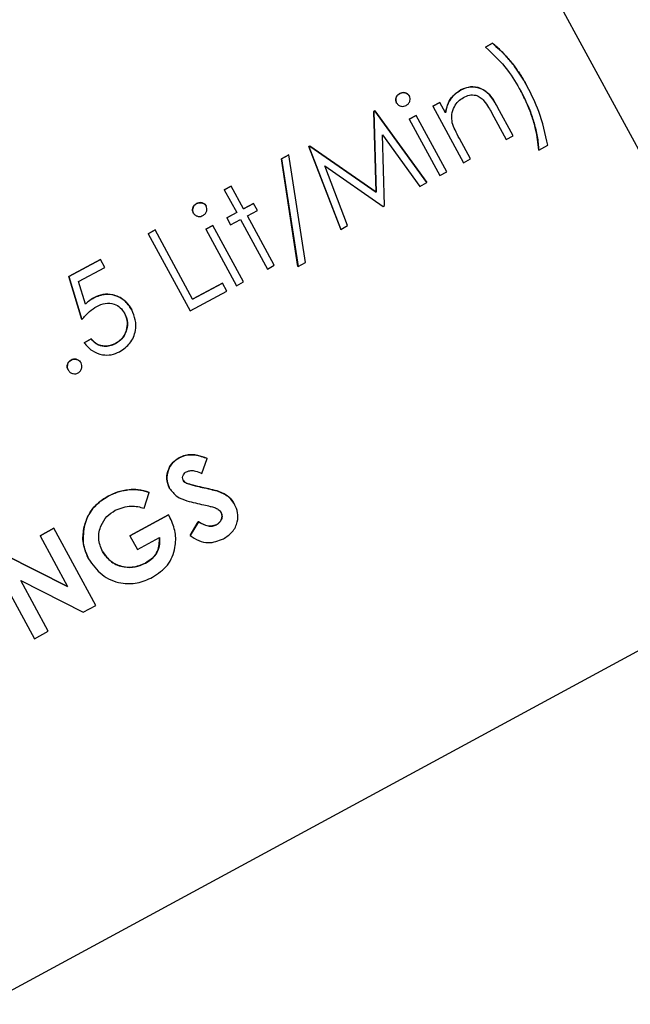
# Model space of a CAD drawing. Header units: inches. Extents: x 0.6 to 33.8, y 0 to 21.7.
# Tile 55 of 169: x 12.946 to 13.059, y 15.283 to 15.465. Entities that reach past the tile are written whole.
import ezdxf

# ---------------------------------------------------------------- set-up
doc = ezdxf.new("R2010")
doc.units = ezdxf.units.IN
doc.header["$MEASUREMENT"] = 0
doc.layers.add('FORMAT', color=7, linetype='Continuous')
doc.styles.add('SLDTEXTSTYLE3', font='TXT', dxfattribs={"width": 0.75})
doc.dimstyles.new('SLDDIMSTYLE0', dxfattribs={"dimtxt": 0.125, "dimasz": 0.13, "dimexe": 0, "dimexo": 0.0625, "dimgap": 0.03125, "dimtad": 0, "dimtih": 1, "dimtoh": 1, "dimdec": 1, "dimlfac": 4, "dimrnd": 1e-09, "dimzin": 12, "dimdsep": 46, "dimtxsty": 'SLDTEXTSTYLE3', "dimsah": 1, "dimcen": 0.09, "dimadec": 0, "dimazin": 3, "dimtfac": 1, "dimtdec": 1, "dimtofl": 0, "dimtmove": 0, "dimatfit": 3, "dimfxl": 0, "dimfrac": 2, "dimtolj": 1, "dimtzin": 12, "dimarcsym": 0})

# ---------------------------------------------------------------- blocks, each defined once
blk = doc.blocks.new('_D_3')
at = {"layer": 'FORMAT'}
for p, q in [((5.99027, 17.00098), (3.34158, 17.00098)), ((3.46658, 17.00098), (3.46658, 10.7356)), ((3.28186, 10.71021), (3.24378, 10.71021)), ((3.24378, 10.71021), (3.24378, 10.51177)), ((3.65131, 10.71021), (3.68939, 10.71021)), ((3.68939, 10.71021), (3.68939, 10.51177)), ((3.24378, 10.51177), (3.28186, 10.51177)), ((3.68939, 10.51177), (3.65131, 10.51177)), ((3.46658, 4.05937), (3.46658, 10.32475)), ((13.00303, 4.05937), (3.34158, 4.05937))]:
    blk.add_line(p, q, dxfattribs=at)
for points in [[(3.46658, 17.00098), (3.44658, 16.87098), (3.48658, 16.87098)], [(3.46658, 4.05937), (3.48658, 4.18937), (3.44658, 4.18937)]]:
    blk.add_solid(points, dxfattribs=at)
at = {"layer": 'FORMAT', "char_height": 0.125, "attachment_point": 1, "style": 'SLDTEXTSTYLE3'}
for s, insert in [('1315', (3.28186, 10.67291)), ('51.8', (3.30495, 10.48588))]:
    blk.add_mtext(s, dxfattribs=dict(at, insert=insert))

msp = doc.modelspace()

# ---------------------------------------------------------------- linework, layer by layer
at = {"color": 7, "linetype": 'Continuous'}
for p, q in [((13.08754, 15.39177), (12.91479, 15.7104)), ((13.03235, 15.46034), (13.03364, 15.46103)), ((13.03364, 15.46103), (13.03236, 15.46033)), ((13.03364, 15.46103), (13.03364, 15.46103)), ((13.03236, 15.46033), (13.03235, 15.46034)), ((13.0278, 15.45242), (13.0278, 15.45242)), ((13.04009, 15.45306), (13.04009, 15.45306)), ((13.01592, 15.44999), (13.01592, 15.45)), ((13.01651, 15.45174), (13.01651, 15.45174)), ((13.0183, 15.45128), (13.0183, 15.45129)), ((13.02265, 15.44939), (13.02393, 15.45008)), ((13.02393, 15.45008), (13.02265, 15.44938)), ((13.02495, 15.4482), (13.02393, 15.45008)), ((13.02393, 15.45008), (13.02393, 15.45008)), ((13.0117, 15.44843), (13.01189, 15.44853)), ((13.01217, 15.43352), (13.0117, 15.44843)), ((13.01171, 15.44843), (13.0117, 15.44843)), ((13.01189, 15.44853), (13.01171, 15.44843)), ((13.01171, 15.44843), (13.01218, 15.43352)), ((13.01189, 15.44853), (13.02153, 15.43528)), ((13.01189, 15.44853), (13.01189, 15.44853)), ((13.02153, 15.43527), (13.01189, 15.44853)), ((13.02265, 15.44938), (13.02265, 15.44939)), ((13.02265, 15.44938), (13.02831, 15.43895)), ((13.03352, 15.44813), (13.03618, 15.44322)), ((13.03458, 15.44924), (13.03457, 15.44924)), ((13.03747, 15.44391), (13.03458, 15.44924)), ((13.01825, 15.447), (13.01953, 15.4477)), ((13.01954, 15.4477), (13.01825, 15.447)), ((13.01825, 15.447), (13.02391, 15.43656)), ((13.01825, 15.447), (13.01825, 15.447)), ((13.01954, 15.4477), (13.01953, 15.4477)), ((13.0252, 15.43726), (13.01954, 15.4477)), ((13.0133, 15.44411), (13.02024, 15.43457)), ((13.01372, 15.43104), (13.0133, 15.44411)), ((13.02959, 15.43964), (13.02755, 15.44341)), ((13.03618, 15.44322), (13.03747, 15.44391)), ((12.99974, 15.44194), (12.99992, 15.44204)), ((12.99992, 15.44204), (12.99974, 15.44194)), ((13.0056, 15.42664), (12.99974, 15.44194)), ((12.99974, 15.44194), (13.0056, 15.42663)), ((12.99974, 15.44194), (12.99974, 15.44194)), ((12.99992, 15.44204), (13.01217, 15.43352)), ((13.01218, 15.43352), (12.99992, 15.44204)), ((12.99992, 15.44204), (12.99992, 15.44204)), ((13.04221, 15.44127), (13.04386, 15.44217)), ((13.04221, 15.44127), (13.04221, 15.44128)), ((12.99466, 15.43966), (12.99601, 15.44039)), ((12.99601, 15.44039), (12.99466, 15.43966)), ((12.99771, 15.41976), (12.99466, 15.43966)), ((12.99466, 15.43966), (12.99466, 15.43966)), ((12.99466, 15.43966), (12.99772, 15.41975)), ((12.99907, 15.42049), (12.99601, 15.44039)), ((12.99601, 15.44039), (12.99601, 15.44039)), ((13.02831, 15.43895), (13.02959, 15.43964)), ((13.00267, 15.43837), (13.01343, 15.43088)), ((13.00689, 15.42733), (13.00267, 15.43837)), ((13.02391, 15.43656), (13.0252, 15.43726)), ((12.9841, 15.43394), (12.98538, 15.43463)), ((12.98539, 15.43463), (12.9841, 15.43393)), ((12.9841, 15.43393), (12.9841, 15.43394)), ((12.9841, 15.43393), (12.98639, 15.42972)), ((12.98539, 15.43463), (12.98538, 15.43463)), ((12.98767, 15.43042), (12.98539, 15.43463)), ((13.02024, 15.43457), (13.02153, 15.43527)), ((13.02153, 15.43527), (13.02153, 15.43528)), ((13.01218, 15.43352), (13.01217, 15.43352)), ((12.97896, 15.43138), (12.97896, 15.43139)), ((12.98076, 15.43093), (12.98075, 15.43093)), ((12.98767, 15.43042), (12.9895, 15.43141)), ((12.9895, 15.43141), (12.98767, 15.43042)), ((12.98836, 15.42914), (12.9902, 15.43013)), ((12.9902, 15.43013), (12.9895, 15.43141)), ((12.9895, 15.43141), (12.9895, 15.43141)), ((13.01343, 15.43088), (13.01372, 15.43104)), ((12.97838, 15.42964), (12.97837, 15.42964)), ((12.98455, 15.42873), (12.98638, 15.42973)), ((12.98456, 15.42873), (12.98455, 15.42873)), ((12.98639, 15.42972), (12.98456, 15.42873)), ((12.98456, 15.42873), (12.98525, 15.42745)), ((12.98525, 15.42745), (12.98708, 15.42844)), ((12.98708, 15.42844), (12.99205, 15.41929)), ((12.99333, 15.41998), (12.98836, 15.42914)), ((12.97001, 15.42583), (12.9713, 15.42652)), ((12.9713, 15.42652), (12.97002, 15.42582)), ((12.9713, 15.42652), (12.9713, 15.42652)), ((12.97825, 15.4137), (12.9713, 15.42652)), ((12.98071, 15.42665), (12.98199, 15.42734)), ((12.98199, 15.42734), (12.98071, 15.42664)), ((12.98071, 15.42664), (12.98071, 15.42665)), ((12.98071, 15.42664), (12.98637, 15.41621)), ((12.98765, 15.4169), (12.98199, 15.42734)), ((12.98199, 15.42734), (12.98199, 15.42734)), ((13.0056, 15.42663), (13.00689, 15.42733)), ((13.0056, 15.42663), (13.0056, 15.42664)), ((12.97002, 15.42582), (12.97001, 15.42583)), ((12.97002, 15.42582), (12.97776, 15.41154)), ((12.95536, 15.41788), (12.96122, 15.42106)), ((12.96123, 15.42106), (12.95536, 15.41788)), ((12.96123, 15.42106), (12.96122, 15.42106)), ((12.96202, 15.41959), (12.96123, 15.42106)), ((12.95716, 15.41696), (12.96202, 15.41959)), ((12.99205, 15.41929), (12.99333, 15.41998)), ((12.99772, 15.41975), (12.99771, 15.41976)), ((12.99772, 15.41975), (12.99907, 15.42049)), ((12.95777, 15.40995), (12.95536, 15.41788)), ((12.95536, 15.41788), (12.95777, 15.40994)), ((12.95536, 15.41788), (12.95536, 15.41788)), ((12.95843, 15.41278), (12.95716, 15.41696)), ((12.97825, 15.4137), (12.98374, 15.41668)), ((12.98374, 15.41668), (12.97825, 15.4137)), ((12.98454, 15.41521), (12.98374, 15.41668)), ((12.98374, 15.41668), (12.98374, 15.41668)), ((12.98637, 15.41621), (12.98765, 15.4169)), ((12.95996, 15.41397), (12.95996, 15.41398)), ((12.97776, 15.41154), (12.98454, 15.41521)), ((12.96699, 15.41174), (12.96699, 15.41174)), ((12.95777, 15.40994), (12.95777, 15.40995)), ((12.95819, 15.40567), (12.95947, 15.40637)), ((12.95947, 15.40637), (12.95819, 15.40567)), ((12.95947, 15.40637), (12.95947, 15.40637)), ((12.95819, 15.40567), (12.95819, 15.40567)), ((12.96402, 15.40551), (12.96401, 15.40551)), ((12.95578, 15.40247), (12.95578, 15.40247)), ((12.95762, 15.40192), (12.95762, 15.40193)), ((12.95524, 15.40063), (12.95523, 15.40064)), ((12.97576, 15.38439), (12.97576, 15.3844)), ((12.97997, 15.38146), (12.98094, 15.38426)), ((12.98094, 15.38426), (12.98094, 15.38426)), ((12.97708, 15.3797), (12.97708, 15.3797)), ((12.96264, 15.37728), (12.96264, 15.37728)), ((12.96649, 15.37849), (12.96649, 15.3785)), ((12.9693, 15.37507), (12.97024, 15.37798)), ((12.97024, 15.37798), (12.97023, 15.37799)), ((12.97398, 15.37874), (12.97398, 15.37874)), ((12.98002, 15.37891), (12.98002, 15.37891)), ((12.98276, 15.37826), (12.98275, 15.37826)), ((12.98601, 15.37578), (12.98601, 15.37578)), ((12.96664, 15.36998), (12.97377, 15.37384)), ((12.97377, 15.37383), (12.96665, 15.36997)), ((12.97377, 15.37384), (12.97412, 15.37324)), ((12.97377, 15.37383), (12.97377, 15.37384)), ((12.97412, 15.37324), (12.97377, 15.37383)), ((12.95821, 15.37164), (12.95821, 15.37165)), ((12.97412, 15.37324), (12.97412, 15.37324)), ((12.97777, 15.36999), (12.97929, 15.37257)), ((12.9793, 15.37257), (12.97777, 15.36999)), ((12.9793, 15.37257), (12.97929, 15.37257)), ((12.98263, 15.372), (12.98263, 15.37201)), ((12.95005, 15.36998), (12.95261, 15.37137)), ((12.95262, 15.37137), (12.95005, 15.36998)), ((12.95005, 15.36998), (12.95515, 15.36058)), ((12.95005, 15.36998), (12.95005, 15.36998)), ((12.95262, 15.37137), (12.95261, 15.37137)), ((12.96036, 15.35709), (12.95262, 15.37137)), ((12.96665, 15.36997), (12.96664, 15.36998)), ((12.96665, 15.36997), (12.96804, 15.36741)), ((12.97777, 15.36999), (12.97777, 15.36999)), ((12.96804, 15.36741), (12.97214, 15.36963)), ((12.94357, 15.36647), (12.95515, 15.36058)), ((12.95515, 15.36058), (12.94357, 15.36647)), ((12.94126, 15.36521), (12.949, 15.35093)), ((12.95901, 15.36569), (12.95901, 15.36569)), ((12.96952, 15.36489), (12.96951, 15.3649)), ((12.94649, 15.36169), (12.95803, 15.35583)), ((12.95157, 15.35232), (12.94649, 15.36169)), ((12.59836, 15.09812), (13.07747, 15.35788)), ((12.95803, 15.35583), (12.96036, 15.35709)), ((12.949, 15.35093), (12.95157, 15.35232))]:
    msp.add_line(p, q, dxfattribs=at)
for points, knots in [([(13.03364, 15.46103), (13.03452, 15.46026), (13.03597, 15.45899), (13.03765, 15.45689), (13.03897, 15.45504), (13.03971, 15.45372), (13.04009, 15.45306)], [0, 0, 0, 0, 0.339732, 0.559813, 0.779905, 1, 1, 1, 1]), ([(13.04009, 15.45306), (13.0395, 15.45407), (13.03853, 15.45574), (13.03688, 15.45786), (13.03538, 15.45957), (13.03422, 15.46054), (13.03364, 15.46103)], [0, 0, 0, 0, 0.339986, 0.560031, 0.780045, 1, 1, 1, 1]), ([(13.03236, 15.46033), (13.03379, 15.45898), (13.03635, 15.45656), (13.03812, 15.45353), (13.0389, 15.45219)], [0, 0, 0, 0, 0.559594, 1, 1, 1, 1]), ([(13.01651, 15.45174), (13.01668, 15.45182), (13.01704, 15.45197), (13.01759, 15.45189), (13.01804, 15.45166), (13.01821, 15.45141), (13.0183, 15.45129)], [0, 0, 0, 0, 0.279869, 0.559866, 0.779911, 1, 1, 1, 1]), ([(13.0183, 15.45128), (13.01819, 15.45144), (13.01796, 15.45175), (13.01742, 15.45192), (13.01692, 15.45193), (13.01665, 15.4518), (13.01651, 15.45174)], [0, 0, 0, 0, 0.279297, 0.558883, 0.779362, 1, 1, 1, 1]), ([(13.02495, 15.4482), (13.0252, 15.44919), (13.02566, 15.45095), (13.02715, 15.45197), (13.0278, 15.45242)], [0, 0, 0, 0, 0.559141, 1, 1, 1, 1]), ([(13.0278, 15.45242), (13.02699, 15.45181), (13.02552, 15.45073), (13.02513, 15.44897), (13.02495, 15.4482)], [0, 0, 0, 0, 0.558361, 1, 1, 1, 1]), ([(13.03458, 15.44924), (13.03419, 15.44994), (13.03342, 15.45132), (13.03167, 15.45282), (13.02955, 15.45313), (13.02839, 15.45265), (13.0278, 15.45242)], [0, 0, 0, 0, 0.281574, 0.56011, 0.779961, 1, 1, 1, 1]), ([(13.0278, 15.45242), (13.02829, 15.45263), (13.02927, 15.45306), (13.03091, 15.45297), (13.03306, 15.45198), (13.03395, 15.45037), (13.03457, 15.44924)], [0, 0, 0, 0, 0.187021, 0.37389, 0.56061, 1, 1, 1, 1]), ([(13.04221, 15.44128), (13.04206, 15.44257), (13.04182, 15.44471), (13.04096, 15.44758), (13.04005, 15.44994), (13.03929, 15.45144), (13.0389, 15.45219)], [0, 0, 0, 0, 0.339728, 0.559816, 0.779912, 1, 1, 1, 1]), ([(13.0389, 15.45219), (13.03948, 15.45102), (13.04044, 15.4491), (13.04136, 15.44625), (13.04198, 15.44379), (13.04214, 15.44211), (13.04221, 15.44127)], [0, 0, 0, 0, 0.339966, 0.560012, 0.780038, 1, 1, 1, 1]), ([(13.04386, 15.44217), (13.04341, 15.44429), (13.0426, 15.44808), (13.04086, 15.45153), (13.04009, 15.45306)], [0, 0, 0, 0, 0.559732, 1, 1, 1, 1]), ([(13.01651, 15.45174), (13.01635, 15.45163), (13.01603, 15.45141), (13.0158, 15.45091), (13.01575, 15.45041), (13.01586, 15.45013), (13.01592, 15.44999)], [0, 0, 0, 0, 0.279768, 0.559691, 0.779873, 1, 1, 1, 1]), ([(13.01592, 15.45), (13.01585, 15.45018), (13.01572, 15.45054), (13.01586, 15.45108), (13.01612, 15.4515), (13.01638, 15.45166), (13.01651, 15.45174)], [0, 0, 0, 0, 0.279289, 0.558897, 0.779452, 1, 1, 1, 1]), ([(13.01592, 15.44999), (13.01604, 15.44984), (13.01627, 15.44953), (13.01679, 15.44936), (13.01729, 15.44936), (13.01756, 15.44948), (13.0177, 15.44954)], [0, 0, 0, 0, 0.279155, 0.558872, 0.779443, 1, 1, 1, 1]), ([(13.0177, 15.44954), (13.01786, 15.44965), (13.01818, 15.44987), (13.01841, 15.45036), (13.01847, 15.45086), (13.01836, 15.45114), (13.0183, 15.45128)], [0, 0, 0, 0, 0.279886, 0.559868, 0.779957, 1, 1, 1, 1]), ([(13.02622, 15.44632), (13.02616, 15.44684), (13.02603, 15.44786), (13.0265, 15.44924), (13.02725, 15.45035), (13.02794, 15.45079), (13.02828, 15.45101)], [0, 0, 0, 0, 0.279672, 0.559633, 0.779804, 1, 1, 1, 1]), ([(13.02828, 15.45101), (13.02864, 15.45118), (13.02935, 15.45151), (13.03049, 15.45151), (13.03143, 15.45108), (13.03186, 15.45064), (13.03208, 15.45042)], [0, 0, 0, 0, 0.280299, 0.559431, 0.779529, 1, 1, 1, 1]), ([(13.03208, 15.45042), (13.03238, 15.45001), (13.03291, 15.44927), (13.03333, 15.44848), (13.03352, 15.44813)], [0, 0, 0, 0, 0.559678, 1, 1, 1, 1]), ([(13.02755, 15.44341), (13.02726, 15.44394), (13.02675, 15.44488), (13.02638, 15.44588), (13.02622, 15.44632)], [0, 0, 0, 0, 0.560269, 1, 1, 1, 1]), ([(12.97837, 15.42964), (12.97831, 15.42982), (12.97817, 15.43019), (12.97831, 15.43072), (12.97858, 15.43114), (12.97883, 15.43131), (12.97896, 15.43139)], [0, 0, 0, 0, 0.279289, 0.558897, 0.779452, 1, 1, 1, 1]), ([(12.97896, 15.43138), (12.9788, 15.43127), (12.97849, 15.43106), (12.97825, 15.43056), (12.9782, 15.43006), (12.97832, 15.42978), (12.97838, 15.42964)], [0, 0, 0, 0, 0.279768, 0.559691, 0.779873, 1, 1, 1, 1]), ([(12.97896, 15.43139), (12.97914, 15.43146), (12.9795, 15.43161), (12.98004, 15.43154), (12.9805, 15.43131), (12.98067, 15.43106), (12.98075, 15.43093)], [0, 0, 0, 0, 0.279869, 0.559866, 0.779911, 1, 1, 1, 1]), ([(12.98076, 15.43093), (12.98064, 15.43109), (12.98041, 15.4314), (12.97988, 15.43157), (12.97938, 15.43157), (12.9791, 15.43145), (12.97896, 15.43138)], [0, 0, 0, 0, 0.279297, 0.558883, 0.779362, 1, 1, 1, 1]), ([(12.98015, 15.42919), (12.98031, 15.4293), (12.98063, 15.42951), (12.98087, 15.43001), (12.98093, 15.43051), (12.98081, 15.43079), (12.98076, 15.43093)], [0, 0, 0, 0, 0.279886, 0.559868, 0.779957, 1, 1, 1, 1]), ([(12.97838, 15.42964), (12.97849, 15.42948), (12.97872, 15.42918), (12.97925, 15.42901), (12.97974, 15.429), (12.98002, 15.42913), (12.98015, 15.42919)], [0, 0, 0, 0, 0.279155, 0.558872, 0.779443, 1, 1, 1, 1]), ([(12.95843, 15.41279), (12.95869, 15.41304), (12.95916, 15.41349), (12.95971, 15.41383), (12.95996, 15.41398)], [0, 0, 0, 0, 0.5600642, 1, 1, 1, 1]), ([(12.95996, 15.41397), (12.95965, 15.41378), (12.9591, 15.41344), (12.95863, 15.41298), (12.95843, 15.41278)], [0, 0, 0, 0, 0.559748, 1, 1, 1, 1]), ([(12.95996, 15.41398), (12.96068, 15.41428), (12.96212, 15.41487), (12.96432, 15.4144), (12.96601, 15.41329), (12.96666, 15.41226), (12.96699, 15.41174)], [0, 0, 0, 0, 0.2796881, 0.5590255, 0.7792916, 1, 1, 1, 1]), ([(12.96699, 15.41174), (12.96656, 15.41239), (12.96569, 15.41368), (12.96366, 15.41462), (12.96164, 15.41471), (12.96052, 15.41422), (12.95996, 15.41397)], [0, 0, 0, 0, 0.280059, 0.5594789, 0.7795504, 1, 1, 1, 1]), ([(12.95777, 15.40994), (12.95823, 15.41047), (12.95904, 15.4114), (12.96007, 15.41208), (12.96052, 15.41238)], [0, 0, 0, 0, 0.56027, 1, 1, 1, 1]), ([(12.96052, 15.41238), (12.96104, 15.41262), (12.96206, 15.41308), (12.96367, 15.41293), (12.96495, 15.41221), (12.96544, 15.41147), (12.96568, 15.4111)], [0, 0, 0, 0, 0.280472, 0.559738, 0.77964, 1, 1, 1, 1]), ([(12.96473, 15.404), (12.96544, 15.40448), (12.96685, 15.40543), (12.96778, 15.40771), (12.96778, 15.40991), (12.96725, 15.41113), (12.96699, 15.41174)], [0, 0, 0, 0, 0.279899, 0.558932, 0.779415, 1, 1, 1, 1]), ([(12.96401, 15.40551), (12.96451, 15.40587), (12.96552, 15.40657), (12.96618, 15.4082), (12.96626, 15.40978), (12.96587, 15.41066), (12.96567, 15.4111)], [0, 0, 0, 0, 0.279617, 0.559357, 0.779559, 1, 1, 1, 1]), ([(12.96568, 15.4111), (12.96591, 15.41053), (12.96637, 15.40939), (12.96602, 15.40767), (12.96522, 15.40631), (12.96442, 15.40577), (12.96402, 15.40551)], [0, 0, 0, 0, 0.279617, 0.559218, 0.779559, 1, 1, 1, 1]), ([(12.95947, 15.40637), (12.9598, 15.40603), (12.96046, 15.40534), (12.96177, 15.405), (12.96299, 15.40507), (12.96367, 15.40537), (12.96401, 15.40551)], [0, 0, 0, 0, 0.28005, 0.559166, 0.779583, 1, 1, 1, 1]), ([(12.96402, 15.40551), (12.96358, 15.40533), (12.9627, 15.40497), (12.96136, 15.40504), (12.96023, 15.40555), (12.95973, 15.40609), (12.95947, 15.40637)], [0, 0, 0, 0, 0.279857, 0.559683, 0.779485, 1, 1, 1, 1]), ([(12.95819, 15.40567), (12.95865, 15.40514), (12.95956, 15.40409), (12.96142, 15.40337), (12.96323, 15.40334), (12.96423, 15.40378), (12.96473, 15.404)], [0, 0, 0, 0, 0.280034, 0.559638, 0.779711, 1, 1, 1, 1]), ([(12.95578, 15.40247), (12.95597, 15.40255), (12.95634, 15.4027), (12.9569, 15.40258), (12.95736, 15.40232), (12.95753, 15.40206), (12.95762, 15.40193)], [0, 0, 0, 0, 0.2796016, 0.559212, 0.7794752, 1, 1, 1, 1]), ([(12.95762, 15.40192), (12.9575, 15.40209), (12.95727, 15.40242), (12.95674, 15.40263), (12.95622, 15.40266), (12.95593, 15.40253), (12.95578, 15.40247)], [0, 0, 0, 0, 0.279517, 0.559326, 0.779544, 1, 1, 1, 1]), ([(12.95523, 15.40064), (12.95516, 15.40082), (12.95501, 15.4012), (12.95512, 15.40176), (12.95539, 15.40221), (12.95565, 15.40238), (12.95578, 15.40247)], [0, 0, 0, 0, 0.279576, 0.559284, 0.779552, 1, 1, 1, 1]), ([(12.95578, 15.40247), (12.95562, 15.40235), (12.95529, 15.40212), (12.95508, 15.40159), (12.95505, 15.40107), (12.95517, 15.40078), (12.95524, 15.40063)], [0, 0, 0, 0, 0.279647, 0.559299, 0.779615, 1, 1, 1, 1]), ([(12.95707, 15.40009), (12.95724, 15.4002), (12.95756, 15.40044), (12.95777, 15.40097), (12.95781, 15.40149), (12.95768, 15.40178), (12.95762, 15.40192)], [0, 0, 0, 0, 0.279537, 0.559056, 0.779442, 1, 1, 1, 1]), ([(12.95524, 15.40063), (12.95535, 15.40047), (12.95559, 15.40014), (12.95612, 15.39993), (12.95664, 15.3999), (12.95693, 15.40003), (12.95707, 15.40009)], [0, 0, 0, 0, 0.279539, 0.559327, 0.779689, 1, 1, 1, 1]), ([(12.97398, 15.37874), (12.97375, 15.37932), (12.97329, 15.38049), (12.97369, 15.38223), (12.97453, 15.3836), (12.97535, 15.38413), (12.97576, 15.3844)], [0, 0, 0, 0, 0.27939, 0.559145, 0.77945, 1, 1, 1, 1]), ([(12.97576, 15.38439), (12.97525, 15.38404), (12.97422, 15.38334), (12.97353, 15.3817), (12.9734, 15.38009), (12.97379, 15.37919), (12.97398, 15.37874)], [0, 0, 0, 0, 0.279767, 0.559448, 0.779674, 1, 1, 1, 1]), ([(12.97576, 15.3844), (12.97633, 15.38463), (12.97727, 15.38501), (12.97868, 15.38495), (12.97983, 15.38468), (12.98057, 15.3844), (12.98094, 15.38426)], [0, 0, 0, 0, 0.338975, 0.559087, 0.779482, 1, 1, 1, 1]), ([(12.98094, 15.38426), (12.98037, 15.38447), (12.97943, 15.38482), (12.97804, 15.38501), (12.97684, 15.38488), (12.97612, 15.38456), (12.97576, 15.38439)], [0, 0, 0, 0, 0.340218, 0.560183, 0.780082, 1, 1, 1, 1]), ([(12.97648, 15.38025), (12.97642, 15.38042), (12.97632, 15.38076), (12.9765, 15.38124), (12.97677, 15.3816), (12.97701, 15.38174), (12.97712, 15.38181)], [0, 0, 0, 0, 0.2778653, 0.558135, 0.7789362, 1, 1, 1, 1]), ([(12.97712, 15.38181), (12.97739, 15.38191), (12.97792, 15.3821), (12.97893, 15.38194), (12.97958, 15.38164), (12.97997, 15.38146)], [0, 0, 0, 0, 0.279014, 0.559212, 1, 1, 1, 1]), ([(12.97647, 15.38026), (12.97656, 15.38013), (12.97672, 15.37989), (12.97697, 15.37976), (12.97708, 15.3797)], [0, 0, 0, 0, 0.559238, 1, 1, 1, 1]), ([(12.97708, 15.3797), (12.97695, 15.37977), (12.9767, 15.37991), (12.97654, 15.38015), (12.97648, 15.38025)], [0, 0, 0, 0, 0.559978, 1, 1, 1, 1]), ([(12.97708, 15.3797), (12.97762, 15.37953), (12.97859, 15.37922), (12.97958, 15.37901), (12.98002, 15.37891)], [0, 0, 0, 0, 0.559767, 1, 1, 1, 1]), ([(12.98002, 15.37891), (12.97947, 15.37903), (12.97847, 15.37924), (12.97751, 15.37956), (12.97708, 15.3797)], [0, 0, 0, 0, 0.560208, 1, 1, 1, 1]), ([(12.95821, 15.37165), (12.95846, 15.37245), (12.95888, 15.37378), (12.96004, 15.37533), (12.96124, 15.37645), (12.96217, 15.377), (12.96264, 15.37728)], [0, 0, 0, 0, 0.339497, 0.559587, 0.779757, 1, 1, 1, 1]), ([(12.96264, 15.37728), (12.96193, 15.37683), (12.96075, 15.3761), (12.95948, 15.37463), (12.95866, 15.37321), (12.95836, 15.37217), (12.95821, 15.37164)], [0, 0, 0, 0, 0.3397386, 0.5598213, 0.7798946, 1, 1, 1, 1]), ([(12.96264, 15.37728), (12.96333, 15.37761), (12.96456, 15.37821), (12.9659, 15.37841), (12.96649, 15.3785)], [0, 0, 0, 0, 0.559875, 1, 1, 1, 1]), ([(12.96649, 15.37849), (12.96574, 15.37837), (12.9644, 15.37815), (12.96318, 15.37755), (12.96264, 15.37728)], [0, 0, 0, 0, 0.559737, 1, 1, 1, 1]), ([(12.97024, 15.37798), (12.96955, 15.37819), (12.96833, 15.37855), (12.96705, 15.37851), (12.96649, 15.37849)], [0, 0, 0, 0, 0.560132, 1, 1, 1, 1]), ([(12.96649, 15.3785), (12.96721, 15.37851), (12.96848, 15.37852), (12.9697, 15.37815), (12.97023, 15.37799)], [0, 0, 0, 0, 0.559434, 1, 1, 1, 1]), ([(12.97398, 15.37874), (12.9744, 15.3782), (12.97524, 15.37712), (12.97758, 15.37628), (12.97926, 15.3759), (12.9803, 15.37568)], [0, 0, 0, 0, 0.278494, 0.558591, 1, 1, 1, 1]), ([(12.98002, 15.37891), (12.98053, 15.3788), (12.98145, 15.3786), (12.98236, 15.37836), (12.98275, 15.37826)], [0, 0, 0, 0, 0.560045, 1, 1, 1, 1]), ([(12.98276, 15.37826), (12.98225, 15.37839), (12.98134, 15.37862), (12.98043, 15.37882), (12.98002, 15.37891)], [0, 0, 0, 0, 0.559951, 1, 1, 1, 1]), ([(12.98275, 15.37826), (12.98351, 15.37798), (12.98485, 15.37748), (12.98566, 15.3763), (12.98601, 15.37578)], [0, 0, 0, 0, 0.560209, 1, 1, 1, 1]), ([(12.98601, 15.37578), (12.98554, 15.37642), (12.98469, 15.37758), (12.98335, 15.37805), (12.98276, 15.37826)], [0, 0, 0, 0, 0.557989, 1, 1, 1, 1]), ([(12.96396, 15.37468), (12.96494, 15.37506), (12.96669, 15.37573), (12.9685, 15.37528), (12.9693, 15.37507)], [0, 0, 0, 0, 0.558633, 1, 1, 1, 1]), ([(12.9803, 15.37568), (12.9807, 15.37559), (12.98137, 15.37545), (12.98227, 15.37519), (12.98303, 15.37488), (12.98336, 15.37445), (12.98353, 15.37424)], [0, 0, 0, 0, 0.340769, 0.561242, 0.781152, 1, 1, 1, 1]), ([(12.98392, 15.36939), (12.98452, 15.36978), (12.98571, 15.37056), (12.98659, 15.3724), (12.98669, 15.37425), (12.98624, 15.37527), (12.98601, 15.37578)], [0, 0, 0, 0, 0.280178, 0.559487, 0.779603, 1, 1, 1, 1]), ([(12.96158, 15.36708), (12.96127, 15.36786), (12.96065, 15.36942), (12.96117, 15.37177), (12.96231, 15.37361), (12.96341, 15.37432), (12.96396, 15.37468)], [0, 0, 0, 0, 0.279476, 0.559148, 0.779437, 1, 1, 1, 1]), ([(12.98263, 15.37201), (12.98284, 15.37214), (12.98326, 15.37242), (12.9836, 15.37304), (12.98374, 15.37369), (12.98359, 15.37406), (12.98352, 15.37424)], [0, 0, 0, 0, 0.280345, 0.560195, 0.780435, 1, 1, 1, 1]), ([(12.98353, 15.37424), (12.9836, 15.374), (12.98376, 15.37352), (12.98351, 15.37284), (12.98313, 15.37232), (12.9828, 15.37211), (12.98263, 15.372)], [0, 0, 0, 0, 0.278174, 0.558403, 0.779137, 1, 1, 1, 1]), ([(12.95901, 15.36569), (12.95856, 15.36677), (12.95774, 15.36869), (12.95807, 15.37074), (12.95821, 15.37165)], [0, 0, 0, 0, 0.559322, 1, 1, 1, 1]), ([(12.97085, 15.3623), (12.97185, 15.36297), (12.97385, 15.36432), (12.97511, 15.36754), (12.9752, 15.37063), (12.97448, 15.37237), (12.97412, 15.37324)], [0, 0, 0, 0, 0.279827, 0.558972, 0.779604, 1, 1, 1, 1]), ([(12.97929, 15.37257), (12.97988, 15.37224), (12.98069, 15.37179), (12.9819, 15.37171), (12.98238, 15.37191), (12.98263, 15.37201)], [0, 0, 0, 0, 0.559407, 0.779869, 1, 1, 1, 1]), ([(12.98263, 15.372), (12.98232, 15.37189), (12.98169, 15.37166), (12.98048, 15.37189), (12.97975, 15.37231), (12.9793, 15.37257)], [0, 0, 0, 0, 0.279066, 0.559245, 1, 1, 1, 1]), ([(12.95821, 15.37164), (12.95806, 15.37049), (12.95778, 15.36842), (12.95864, 15.36652), (12.95901, 15.36569)], [0, 0, 0, 0, 0.559253, 1, 1, 1, 1]), ([(12.97777, 15.36999), (12.97829, 15.36966), (12.97933, 15.36902), (12.98151, 15.36846), (12.98301, 15.36904), (12.98392, 15.36939)], [0, 0, 0, 0, 0.281493, 0.562113, 1, 1, 1, 1]), ([(12.96951, 15.3649), (12.96997, 15.36518), (12.97089, 15.36575), (12.97207, 15.36737), (12.97211, 15.36878), (12.97213, 15.36964)], [0, 0, 0, 0, 0.281113, 0.561396, 1, 1, 1, 1]), ([(12.97214, 15.36963), (12.97214, 15.36909), (12.97215, 15.36801), (12.9714, 15.36616), (12.97023, 15.36538), (12.96952, 15.36489)], [0, 0, 0, 0, 0.281031, 0.561239, 1, 1, 1, 1]), ([(12.96157, 15.36709), (12.96208, 15.36638), (12.96308, 15.36497), (12.96542, 15.3641), (12.96766, 15.36407), (12.96889, 15.36462), (12.96951, 15.3649)], [0, 0, 0, 0, 0.279421, 0.559118, 0.779444, 1, 1, 1, 1]), ([(12.96952, 15.36489), (12.96872, 15.36456), (12.96712, 15.3639), (12.96468, 15.3643), (12.96271, 15.36539), (12.96195, 15.36652), (12.96158, 15.36708)], [0, 0, 0, 0, 0.2798924, 0.5595078, 0.7796982, 1, 1, 1, 1]), ([(12.95901, 15.36569), (12.95977, 15.36464), (12.96127, 15.36253), (12.9647, 15.36107), (12.96807, 15.36106), (12.96993, 15.36189), (12.97085, 15.3623)], [0, 0, 0, 0, 0.279669, 0.5591, 0.779372, 1, 1, 1, 1])]:
    msp.add_open_spline(points, degree=3, knots=knots, dxfattribs=at)

# ---------------------------------------------------------------- dimensions: what is measured, and where the dimension line sits
at = {"layer": 'FORMAT'}
dim = msp.add_linear_dim(base=(3.46658, 4.05937), p1=(6.04027, 17.00098), p2=(13.05303, 4.05937), angle=90, dimstyle='SLDDIMSTYLE0', dxfattribs=at)
dim.commit()
dim.dimension.update_dxf_attribs({"geometry": '_D_3', "text_midpoint": (3.46658, 10.53018), "dimtype": 160})

doc.saveas('drawing.dxf')
